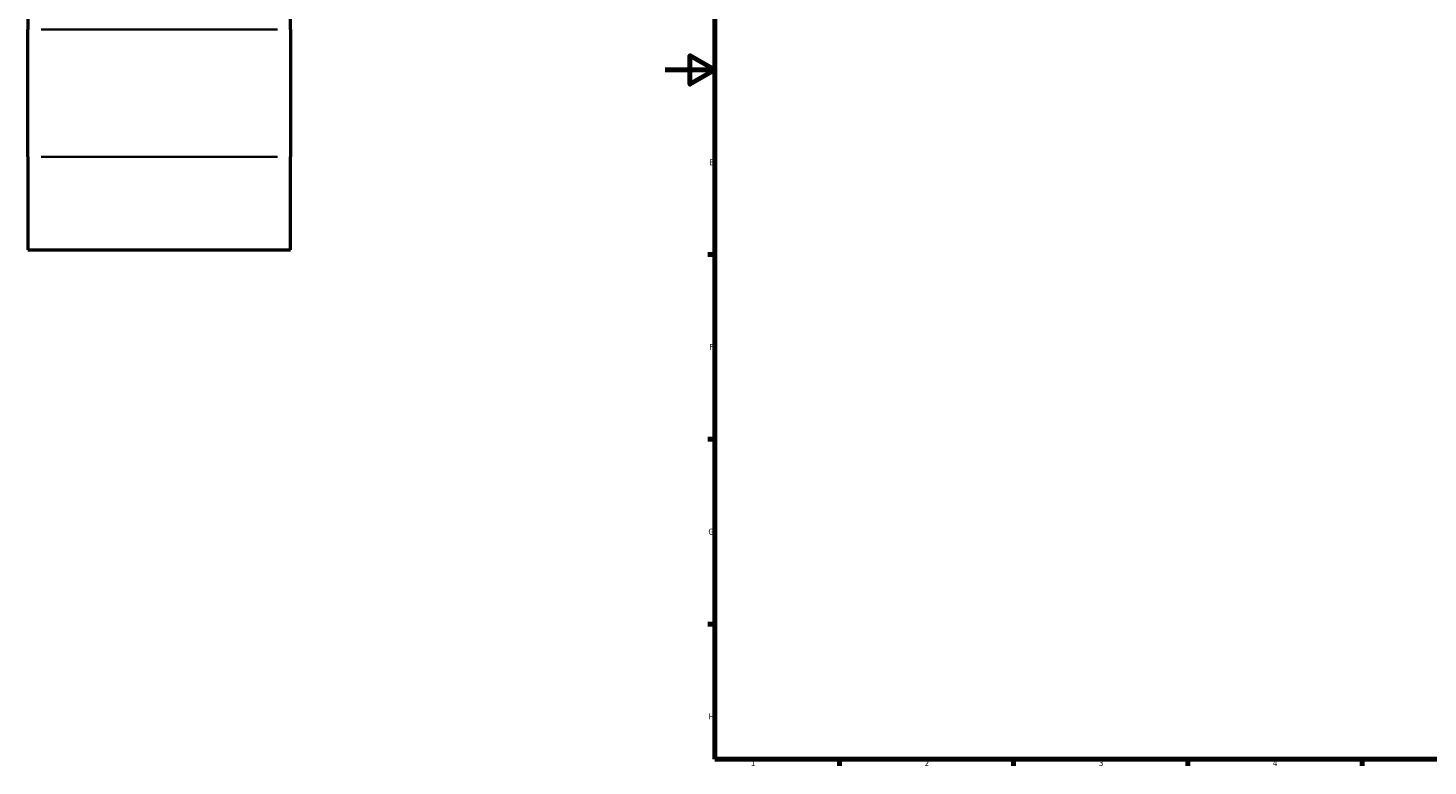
# Model space of a CAD drawing. Header units: millimetres. Extents: x -291 to 1012, y -153 to 1200.
# Tile 1 of 7: x -256 to 307, y 17 to 314. Entities that reach past the tile are written whole.
import ezdxf

# ---------------------------------------------------------------- set-up
doc = ezdxf.new("R2010")
doc.units = ezdxf.units.MM
for name, color, linetype, lineweight in [('Border (ANSI)', 7, 'Continuous', 70), ('Visible (ANSI)', 7, 'Continuous', 50), ('Visible Narrow (ANSI)', 7, 'Continuous', 35)]:
    doc.layers.add(name, color=color, linetype=linetype, lineweight=lineweight)
doc.styles.add('Note Text (ANSI)', font='tahoma.ttf')

# ---------------------------------------------------------------- blocks, each defined once
blk = doc.blocks.new('Borders Default Border')
at = {"layer": 'Border (ANSI)'}
for p, q in [((20, 222.75), (17.2, 222.75)), ((20, 148.5), (17.2, 148.5)), ((20, 74.25), (17.2, 74.25)), ((70.08, 20), (70.08, 17.2)), ((140.17, 20), (140.17, 17.2)), ((210.25, 20), (210.25, 17.2)), ((280.33, 20), (280.33, 17.2))]:
    blk.add_line(p, q, dxfattribs=at)
at = {"layer": 'Border (ANSI)', "flags": 128}
for points in [[(20, 20), (20, 574), (821, 574), (821, 20), (20, 20)], [(0, 297), (20, 297), (10, 302.77), (10, 291.23), (20, 297)]]:
    blk.add_lwpolyline(points, dxfattribs=at)
at = {"layer": 'Border (ANSI)', "color": 5, "true_color": 0x0000ff, "char_height": 2.4, "attachment_point": 7, "style": 'Note Text (ANSI)'}
for s, insert in [('E', (17.71, 258.68)), ('F', (17.78, 184.43)), ('G', (17.4, 110.13)), ('H', (17.53, 35.93)), ('1', (34.5, 17.2)), ('2', (104.4, 17.2)), ('3', (174.46, 17.15)), ('4', (244.45, 17.2))]:
    blk.add_mtext(s, dxfattribs=dict(at, insert=insert))

msp = doc.modelspace()

# ---------------------------------------------------------------- linework, layer by layer
at = {"layer": 'Visible (ANSI)'}
for p, q in [((-256.25, 324.96), (-256.25, 313.27)), ((-150.65, 313.27), (-150.65, 324.96)), ((-256.25, 262), (-256.25, 313.27)), ((-150.65, 313.27), (-150.65, 262)), ((-256.25, 262), (-256.25, 224.61)), ((-150.65, 224.61), (-150.65, 262)), ((-256.25, 224.61), (-150.65, 224.61))]:
    msp.add_line(p, q, dxfattribs=at)
at = {"layer": 'Visible Narrow (ANSI)'}
for p, q in [((-250.97, 313.27), (-155.93, 313.27)), ((-250.97, 262), (-155.93, 262))]:
    msp.add_line(p, q, dxfattribs=at)

# ---------------------------------------------------------------- block references
msp.add_blockref('Borders Default Border', (0, 0))

doc.saveas('drawing.dxf')
